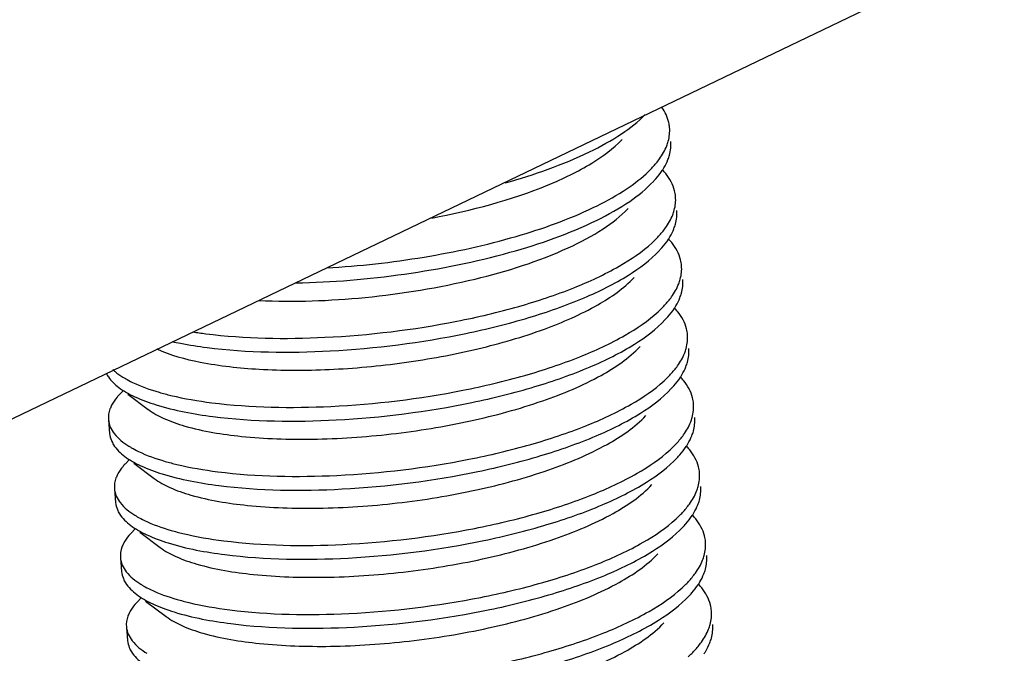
# Model space of a CAD drawing. Header units: millimetres. Extents: x -24622 to 2314, y -1603 to 2287.
# Tile 112 of 236: x -1899.63 to -1891.2, y 855.45 to 860.87. Entities that reach past the tile are written whole.
import ezdxf

# ---------------------------------------------------------------- set-up
doc = ezdxf.new("R2010")
doc.units = ezdxf.units.MM
doc.layers.add('02___PRT_ALL_AXES', color=7, linetype='Continuous')

msp = doc.modelspace()

# ---------------------------------------------------------------- linework, layer by layer
at = {"color": 7, "linetype": 'Continuous'}
for p, q in [((-1939.1145, 838.5339), (-1882.7768, 865.5836)), ((-1898.7468, 857.6975), (-1898.7755, 857.667)), ((-1898.7043, 857.6721), (-1898.5277, 857.5396)), ((-1898.6956, 857.1069), (-1898.7242, 857.0764)), ((-1898.6531, 857.0814), (-1898.4764, 856.9489)), ((-1898.6443, 856.5162), (-1898.673, 856.4858)), ((-1898.6018, 856.4908), (-1898.4252, 856.3583)), ((-1898.5931, 855.9256), (-1898.6217, 855.8951)), ((-1898.5506, 855.9002), (-1898.3739, 855.7677))]:
    msp.add_line(p, q, dxfattribs=at)
for centre, radius, start, end in [((-1894.5237, 859.2204), 0.5418, 38.5449, 42.71031), ((-1894.4724, 858.6297), 0.5418, 38.5449, 42.71031), ((-1894.4212, 858.0391), 0.5418, 38.5449, 42.71031), ((-1897.5526, 862.0009), 3.8428, 261.10357, 262.77621), ((-1898.3468, 858.458), 0.7553, 238.142, 239.99952), ((-1894.3699, 857.4485), 0.5418, 38.5449, 42.71031), ((-1898.2956, 857.8674), 0.7553, 238.142, 239.99952), ((-1894.3187, 856.8578), 0.5418, 38.5449, 42.71031), ((-1898.2443, 857.2768), 0.7553, 238.142, 239.99952), ((-1894.2674, 856.2672), 0.5418, 38.5449, 42.71031), ((-1898.1931, 856.6862), 0.7553, 238.142, 239.99952), ((-1894.2162, 855.6766), 0.5418, 38.5449, 42.71031)]:
    msp.add_arc(centre, radius, start, end, dxfattribs=at)
for points, start_tangent, end_tangent in [([(-1894.0672, 859.9517), (-1894.0742, 859.996), (-1894.1331, 860.1244)], (-0.08614, 0.996283), (-0.572315, 0.820034)), ([(-1895.4739, 859.4784), (-1894.7518, 859.7444), (-1894.4778, 859.8992), (-1894.2748, 860.0626)], (0.962738, 0.270437), (0.704637, 0.709568)), ([(-1894.0916, 859.7955), (-1894.0784, 859.8349), (-1894.0672, 859.9517)], (0.364967, 0.931021), (-0.08614, 0.996283)), ([(-1896.1025, 859.1782), (-1895.107, 859.4613), (-1894.7327, 859.6474), (-1894.4739, 859.8501)], (0.982581, 0.185833), (0.684836, 0.728697)), ([(-1894.1817, 859.6475), (-1894.1532, 859.6845), (-1894.0916, 859.7955)], (0.636014, 0.771678), (0.364967, 0.931021)), ([(-1894.0813, 859.6774), (-1894.0682, 859.7168), (-1894.057, 859.8336)], (0.364967, 0.931021), (-0.08614, 0.996283)), ([(-1894.2677, 859.5576), (-1894.244, 859.58), (-1894.1817, 859.6475)], (0.737009, 0.675882), (0.636014, 0.771678)), ([(-1894.1303, 859.5847), (-1894.1157, 859.6079), (-1894.0813, 859.6774)], (0.55272, 0.833367), (0.364967, 0.931021)), ([(-1897.0008, 858.7516), (-1896.1686, 858.8441), (-1895.3788, 859.0214), (-1894.7204, 859.2673), (-1894.4645, 859.4086), (-1894.2677, 859.5576)], (0.998378, 0.056936), (0.737009, 0.675882)), ([(-1894.206, 859.4902), (-1894.1847, 859.5137), (-1894.1303, 859.5847)], (0.68457, 0.728947), (0.55272, 0.833367)), ([(-1894.016, 859.3611), (-1894.0245, 859.4118), (-1894.0999, 859.5579)], (-0.08614, 0.996283), (-0.622496, 0.782623)), ([(-1897.266, 858.6229), (-1896.3352, 858.6988), (-1895.4328, 858.885), (-1894.6876, 859.1601), (-1894.4085, 859.3208), (-1894.206, 859.4902)], (0.999813, 0.019313), (0.68457, 0.728947)), ([(-1894.0403, 859.2049), (-1894.0272, 859.2443), (-1894.016, 859.3611)], (0.364967, 0.931021), (-0.08614, 0.996283)), ([(-1897.5829, 858.4728), (-1896.6718, 858.499), (-1895.7321, 858.6563), (-1894.9341, 858.9235), (-1894.6353, 859.086), (-1894.4227, 859.2595)], (0.998846, -0.048026), (0.684441, 0.729068)), ([(-1894.1304, 859.0569), (-1894.1019, 859.0939), (-1894.0403, 859.2049)], (0.636014, 0.771678), (0.364967, 0.931021)), ([(-1894.0301, 859.0867), (-1894.0169, 859.1262), (-1894.0057, 859.243)], (0.364967, 0.931021), (-0.08614, 0.996283)), ([(-1894.2164, 858.967), (-1894.1928, 858.9893), (-1894.1304, 859.0569)], (0.737009, 0.675882), (0.636014, 0.771678)), ([(-1894.079, 858.9941), (-1894.0644, 859.0173), (-1894.0301, 859.0867)], (0.55272, 0.833367), (0.364967, 0.931021)), ([(-1898.0358, 858.1886), (-1897.0163, 858.1575), (-1895.8887, 858.295), (-1895.3577, 858.4221), (-1894.8862, 858.5815), (-1894.499, 858.766), (-1894.2164, 858.967)], (0.992026, -0.126034), (0.737009, 0.675882)), ([(-1894.1547, 858.8995), (-1894.1334, 858.9231), (-1894.079, 858.9941)], (0.68457, 0.728947), (0.55272, 0.833367)), ([(-1893.9647, 858.7705), (-1893.9733, 858.8211), (-1894.0487, 858.9673)], (-0.08614, 0.996283), (-0.622496, 0.782623)), ([(-1898.0256, 858.0705), (-1896.972, 858.0411), (-1895.8111, 858.1905), (-1895.2707, 858.3265), (-1894.7978, 858.4956), (-1894.4188, 858.6898), (-1894.1547, 858.8995)], (0.992026, -0.126034), (0.68457, 0.728947)), ([(-1893.9891, 858.6142), (-1893.9759, 858.6537), (-1893.9647, 858.7705)], (0.364967, 0.931021), (-0.08614, 0.996283)), ([(-1898.4552, 858.0582), (-1898.0854, 857.9457), (-1897.5798, 857.8847), (-1896.9809, 857.8825), (-1896.3386, 857.9417), (-1895.7068, 858.0594), (-1895.1381, 858.2283), (-1894.6802, 858.4365), (-1894.3715, 858.6689)], (0.907154, -0.420799), (0.684833, 0.7287)), ([(-1894.0792, 858.4662), (-1894.0507, 858.5032), (-1893.9891, 858.6142)], (0.636014, 0.771678), (0.364967, 0.931021)), ([(-1893.9788, 858.4961), (-1893.9657, 858.5356), (-1893.9545, 858.6524)], (0.364967, 0.931021), (-0.08614, 0.996283)), ([(-1894.1652, 858.3763), (-1894.1415, 858.3987), (-1894.0792, 858.4662)], (0.737009, 0.675882), (0.636014, 0.771678)), ([(-1894.0278, 858.4035), (-1894.0132, 858.4267), (-1893.9788, 858.4961)], (0.55272, 0.833367), (0.364967, 0.931021)), ([(-1897.9846, 857.598), (-1896.9651, 857.5669), (-1895.8375, 857.7043), (-1895.3064, 857.8315), (-1894.835, 857.9909), (-1894.4478, 858.1753), (-1894.1652, 858.3763)], (0.992026, -0.126034), (0.737009, 0.675882)), ([(-1894.1035, 858.3089), (-1894.0822, 858.3325), (-1894.0278, 858.4035)], (0.68457, 0.728947), (0.55272, 0.833367)), ([(-1893.9135, 858.1799), (-1893.9221, 858.2305), (-1893.9975, 858.3767)], (-0.08614, 0.996283), (-0.622496, 0.782623)), ([(-1897.9743, 857.4799), (-1896.9207, 857.4505), (-1895.7599, 857.5998), (-1895.2195, 857.7358), (-1894.7466, 857.905), (-1894.3676, 858.0992), (-1894.1035, 858.3089)], (0.992026, -0.126034), (0.68457, 0.728947)), ([(-1893.9378, 858.0236), (-1893.9247, 858.0631), (-1893.9135, 858.1799)], (0.364967, 0.931021), (-0.08614, 0.996283)), ([(-1898.3231, 858.121), (-1898.253, 858.1065), (-1898.0256, 858.0705)], (0.976918, -0.213616), (0.992026, -0.126034)), ([(-1898.5276, 857.5396), (-1898.3946, 857.4633), (-1898.2146, 857.3985), (-1897.7314, 857.3103), (-1897.1237, 857.286), (-1896.4489, 857.3306), (-1895.7706, 857.4426), (-1895.1527, 857.6142), (-1894.6535, 857.832), (-1894.3202, 858.0782)], (0.799736, -0.600352), (0.684441, 0.729068)), ([(-1894.0279, 857.8756), (-1893.9994, 857.9126), (-1893.9378, 858.0236)], (0.636014, 0.771678), (0.364967, 0.931021)), ([(-1893.9276, 857.9055), (-1893.9144, 857.9449), (-1893.9032, 858.0617)], (0.364967, 0.931021), (-0.08614, 0.996283)), ([(-1898.8884, 857.8498), (-1898.8697, 857.8185), (-1898.7809, 857.7295)], (0.448497, -0.893784), (0.799807, -0.600258)), ([(-1898.8315, 857.8814), (-1898.8126, 857.8647), (-1898.7455, 857.8165)], (0.730316, -0.68311), (0.849207, -0.52806)), ([(-1894.1139, 857.7857), (-1894.0903, 857.8081), (-1894.0279, 857.8756)], (0.737009, 0.675882), (0.636014, 0.771678)), ([(-1893.9765, 857.8128), (-1893.9619, 857.836), (-1893.9276, 857.9055)], (0.55272, 0.833367), (0.364967, 0.931021)), ([(-1898.7245, 857.8039), (-1898.6635, 857.7718), (-1898.4351, 857.687)], (0.865879, -0.500254), (0.960587, -0.277978)), ([(-1897.9333, 857.0074), (-1896.9138, 856.9763), (-1895.7862, 857.1137), (-1895.2552, 857.2409), (-1894.7837, 857.4003), (-1894.3965, 857.5847), (-1894.1139, 857.7857)], (0.992026, -0.126034), (0.737009, 0.675882)), ([(-1894.0522, 857.7183), (-1894.0309, 857.7419), (-1893.9765, 857.8128)], (0.68457, 0.728947), (0.55272, 0.833367)), ([(-1893.8622, 857.5892), (-1893.8708, 857.6399), (-1893.9462, 857.7861)], (-0.08614, 0.996283), (-0.622496, 0.782623)), ([(-1898.7754, 857.667), (-1898.7957, 857.6442), (-1898.8419, 857.5759)], (-0.684741, -0.728787), (-0.459261, -0.888301)), ([(-1898.7809, 857.7295), (-1898.6435, 857.6491), (-1898.4606, 857.5796), (-1897.9743, 857.4799)], (0.799807, -0.600258), (0.992026, -0.126034)), ([(-1898.4351, 857.687), (-1898.334, 857.6604), (-1897.9846, 857.598)], (0.960587, -0.277978), (0.992026, -0.126034)), ([(-1897.9231, 856.8893), (-1896.8695, 856.8598), (-1895.7086, 857.0092), (-1895.1682, 857.1452), (-1894.6954, 857.3144), (-1894.3163, 857.5086), (-1894.0522, 857.7183)], (0.992026, -0.126034), (0.68457, 0.728947)), ([(-1893.8866, 857.433), (-1893.8735, 857.4724), (-1893.8622, 857.5892)], (0.364967, 0.931021), (-0.08614, 0.996283)), ([(-1898.8419, 857.5759), (-1898.8557, 857.5446), (-1898.8691, 857.4523)], (-0.459261, -0.888301), (0.086059, -0.99629)), ([(-1898.8691, 857.4523), (-1898.8197, 857.3336), (-1898.6942, 857.2259)], (0.086059, -0.99629), (0.849207, -0.52806)), ([(-1898.4764, 856.949), (-1898.3434, 856.8727), (-1898.1633, 856.8079), (-1897.6801, 856.7197), (-1897.0725, 856.6954), (-1896.3977, 856.74), (-1895.7193, 856.852), (-1895.1015, 857.0235), (-1894.6023, 857.2413), (-1894.269, 857.4876)], (0.800164, -0.599781), (0.684836, 0.728697)), ([(-1893.9767, 857.285), (-1893.9482, 857.322), (-1893.8866, 857.433)], (0.636014, 0.771678), (0.364967, 0.931021)), ([(-1893.8763, 857.3149), (-1893.8632, 857.3543), (-1893.852, 857.4711)], (0.364967, 0.931021), (-0.08614, 0.996283)), ([(-1898.8588, 857.3342), (-1898.844, 857.2742)], (0.086059, -0.99629), (0.382203, -0.924078)), ([(-1898.844, 857.2742), (-1898.8257, 857.2389), (-1898.7296, 857.1389)], (0.382203, -0.924078), (0.799807, -0.600258)), ([(-1894.0627, 857.1951), (-1894.039, 857.2175), (-1893.9767, 857.285)], (0.737009, 0.675882), (0.636014, 0.771678)), ([(-1893.9253, 857.2222), (-1893.9107, 857.2454), (-1893.8763, 857.3149)], (0.55272, 0.833367), (0.364967, 0.931021)), ([(-1898.6732, 857.2133), (-1898.6122, 857.1812), (-1898.3838, 857.0964)], (0.865879, -0.500254), (0.960587, -0.277978)), ([(-1897.8821, 856.4168), (-1896.8626, 856.3856), (-1895.735, 856.5231), (-1895.204, 856.6502), (-1894.7325, 856.8096), (-1894.3453, 856.9941), (-1894.0627, 857.1951)], (0.992026, -0.126034), (0.737009, 0.675882)), ([(-1894.001, 857.1277), (-1893.9797, 857.1512), (-1893.9253, 857.2222)], (0.68457, 0.728947), (0.55272, 0.833367)), ([(-1893.811, 856.9986), (-1893.8196, 857.0493), (-1893.895, 857.1954)], (-0.08614, 0.996283), (-0.622496, 0.782623)), ([(-1898.7242, 857.0764), (-1898.7444, 857.0536), (-1898.7906, 856.9852)], (-0.684741, -0.728787), (-0.459261, -0.888301)), ([(-1898.7296, 857.1389), (-1898.5922, 857.0585), (-1898.4093, 856.989), (-1897.9231, 856.8893)], (0.799807, -0.600258), (0.992026, -0.126034)), ([(-1898.3838, 857.0964), (-1898.2828, 857.0697), (-1897.9333, 857.0074)], (0.960587, -0.277978), (0.992026, -0.126034)), ([(-1897.8718, 856.2986), (-1896.8182, 856.2692), (-1895.6574, 856.4186), (-1895.117, 856.5546), (-1894.6441, 856.7238), (-1894.2651, 856.918), (-1894.001, 857.1277)], (0.992026, -0.126034), (0.68457, 0.728947)), ([(-1893.8354, 856.8424), (-1893.8222, 856.8818), (-1893.811, 856.9986)], (0.364967, 0.931021), (-0.08614, 0.996283)), ([(-1898.7906, 856.9852), (-1898.8045, 856.954), (-1898.8179, 856.8617)], (-0.459261, -0.888301), (0.086059, -0.99629)), ([(-1898.8179, 856.8617), (-1898.7684, 856.743), (-1898.643, 856.6353)], (0.086059, -0.99629), (0.849207, -0.52806)), ([(-1898.4252, 856.3583), (-1898.2921, 856.2821), (-1898.1121, 856.2173), (-1897.6289, 856.1291), (-1897.0212, 856.1048), (-1896.3464, 856.1493), (-1895.6681, 856.2613), (-1895.0502, 856.4329), (-1894.551, 856.6507), (-1894.2177, 856.897)], (0.799736, -0.600352), (0.684441, 0.729068)), ([(-1893.9254, 856.6943), (-1893.8969, 856.7313), (-1893.8354, 856.8424)], (0.636014, 0.771678), (0.364967, 0.931021)), ([(-1893.8251, 856.7242), (-1893.812, 856.7637), (-1893.8007, 856.8805)], (0.364967, 0.931021), (-0.08614, 0.996283)), ([(-1898.8076, 856.7436), (-1898.7928, 856.6836)], (0.086059, -0.99629), (0.382203, -0.924078)), ([(-1898.7928, 856.6836), (-1898.7745, 856.6483), (-1898.6784, 856.5482)], (0.382203, -0.924078), (0.799807, -0.600258)), ([(-1894.0114, 856.6044), (-1893.9878, 856.6268), (-1893.9254, 856.6943)], (0.737009, 0.675882), (0.636014, 0.771678)), ([(-1893.874, 856.6316), (-1893.8594, 856.6548), (-1893.8251, 856.7242)], (0.55272, 0.833367), (0.364967, 0.931021)), ([(-1898.622, 856.6227), (-1898.561, 856.5906), (-1898.3326, 856.5057)], (0.865879, -0.500254), (0.960587, -0.277978)), ([(-1897.8308, 855.8261), (-1896.8113, 855.795), (-1895.6837, 855.9325), (-1895.1527, 856.0596), (-1894.6812, 856.219), (-1894.294, 856.4035), (-1894.0114, 856.6044)], (0.992026, -0.126034), (0.737009, 0.675882)), ([(-1893.9498, 856.537), (-1893.9284, 856.5606), (-1893.874, 856.6316)], (0.68457, 0.728947), (0.55272, 0.833367)), ([(-1893.7597, 856.408), (-1893.7683, 856.4586), (-1893.8437, 856.6048)], (-0.08614, 0.996283), (-0.622496, 0.782623)), ([(-1898.6784, 856.5482), (-1898.541, 856.4678), (-1898.3581, 856.3983), (-1897.8718, 856.2986)], (0.799807, -0.600258), (0.992026, -0.126034)), ([(-1898.3326, 856.5057), (-1898.2315, 856.4791), (-1897.8821, 856.4168)], (0.960587, -0.277978), (0.992026, -0.126034)), ([(-1897.8206, 855.708), (-1896.767, 855.6786), (-1895.6061, 855.828), (-1895.0657, 855.964), (-1894.5929, 856.1331), (-1894.2138, 856.3273), (-1893.9498, 856.537)], (0.992026, -0.126034), (0.68457, 0.728947)), ([(-1898.6729, 856.4858), (-1898.6932, 856.4629), (-1898.7394, 856.3946)], (-0.684741, -0.728787), (-0.459261, -0.888301)), ([(-1893.7841, 856.2517), (-1893.771, 856.2912), (-1893.7597, 856.408)], (0.364967, 0.931021), (-0.08614, 0.996283)), ([(-1898.7394, 856.3946), (-1898.7533, 856.3633), (-1898.7666, 856.2711)], (-0.459261, -0.888301), (0.086059, -0.99629)), ([(-1898.7666, 856.2711), (-1898.7172, 856.1524), (-1898.5917, 856.0446)], (0.086059, -0.99629), (0.849207, -0.52806)), ([(-1898.3739, 855.7677), (-1898.2409, 855.6914), (-1898.0608, 855.6266), (-1897.5776, 855.5384), (-1896.97, 855.5141), (-1896.2952, 855.5587), (-1895.6169, 855.6707), (-1894.999, 855.8423), (-1894.4998, 856.0601), (-1894.1665, 856.3063)], (0.800164, -0.599781), (0.684833, 0.7287)), ([(-1893.8742, 856.1037), (-1893.8457, 856.1407), (-1893.7841, 856.2517)], (0.636014, 0.771678), (0.364967, 0.931021)), ([(-1893.7739, 856.1336), (-1893.7607, 856.173), (-1893.7495, 856.2898)], (0.364967, 0.931021), (-0.08614, 0.996283)), ([(-1898.7564, 856.153), (-1898.7415, 856.093)], (0.086059, -0.99629), (0.382203, -0.924078)), ([(-1898.7415, 856.093), (-1898.7232, 856.0577), (-1898.6271, 855.9576)], (0.382203, -0.924078), (0.799807, -0.600258)), ([(-1893.9602, 856.0138), (-1893.9365, 856.0362), (-1893.8742, 856.1037)], (0.737009, 0.675882), (0.636014, 0.771678)), ([(-1893.8228, 856.041), (-1893.8082, 856.0641), (-1893.7739, 856.1336)], (0.55272, 0.833367), (0.364967, 0.931021)), ([(-1898.5707, 856.0321), (-1898.5097, 856), (-1898.2813, 855.9151)], (0.865879, -0.500254), (0.960587, -0.277978)), ([(-1897.7796, 855.2355), (-1896.7601, 855.2044), (-1895.6325, 855.3418), (-1895.1015, 855.469), (-1894.63, 855.6284), (-1894.2428, 855.8128), (-1893.9602, 856.0138)], (0.992026, -0.126034), (0.737009, 0.675882)), ([(-1893.8985, 855.9464), (-1893.8772, 855.97), (-1893.8228, 856.041)], (0.68457, 0.728947), (0.55272, 0.833367)), ([(-1893.7085, 855.8173), (-1893.7171, 855.868), (-1893.7925, 856.0142)], (-0.08614, 0.996283), (-0.622496, 0.782623)), ([(-1898.6271, 855.9576), (-1898.4897, 855.8772), (-1898.3069, 855.8077), (-1897.8206, 855.708)], (0.799807, -0.600258), (0.992026, -0.126034)), ([(-1898.2813, 855.9151), (-1898.1803, 855.8885), (-1897.8308, 855.8261)], (0.960587, -0.277978), (0.992026, -0.126034)), ([(-1897.7693, 855.1174), (-1896.7157, 855.088), (-1895.5549, 855.2373), (-1895.0145, 855.3733), (-1894.5416, 855.5425), (-1894.1626, 855.7367), (-1893.8985, 855.9464)], (0.992026, -0.126034), (0.68457, 0.728947)), ([(-1898.6217, 855.8951), (-1898.6419, 855.8723), (-1898.6882, 855.804)], (-0.684741, -0.728787), (-0.459261, -0.888301)), ([(-1893.7329, 855.6611), (-1893.7197, 855.7005), (-1893.7085, 855.8173)], (0.364967, 0.931021), (-0.08614, 0.996283)), ([(-1898.6882, 855.804), (-1898.702, 855.7727), (-1898.7154, 855.6805)], (-0.459261, -0.888301), (0.086059, -0.99629)), ([(-1898.7154, 855.6805), (-1898.6659, 855.5618), (-1898.5405, 855.454)], (0.086059, -0.99629), (0.849207, -0.52806)), ([(-1898.3227, 855.1771), (-1898.1896, 855.1008), (-1898.0096, 855.036), (-1897.5264, 854.9478), (-1896.9187, 854.9235), (-1896.2439, 854.9681), (-1895.5656, 855.0801), (-1894.9477, 855.2517), (-1894.4485, 855.4695), (-1894.1152, 855.7157)], (0.799736, -0.600352), (0.684441, 0.729068)), ([(-1893.823, 855.5131), (-1893.7945, 855.5501), (-1893.7329, 855.6611)], (0.636014, 0.771678), (0.364967, 0.931021)), ([(-1893.7226, 855.543), (-1893.7095, 855.5824), (-1893.6982, 855.6992)], (0.364967, 0.931021), (-0.08614, 0.996283)), ([(-1898.7051, 855.5623), (-1898.6903, 855.5023)], (0.086059, -0.99629), (0.382203, -0.924078)), ([(-1898.6903, 855.5023), (-1898.672, 855.467), (-1898.5759, 855.367)], (0.382203, -0.924078), (0.799807, -0.600258)), ([(-1893.9089, 855.4232), (-1893.8853, 855.4456), (-1893.823, 855.5131)], (0.737009, 0.675882), (0.636014, 0.771678)), ([(-1893.7715, 855.4503), (-1893.7569, 855.4735), (-1893.7226, 855.543)], (0.55272, 0.833367), (0.364967, 0.931021))]:
    msp.add_spline(points, degree=3, dxfattribs=dict(at, start_tangent=start_tangent, end_tangent=end_tangent))
at = {"layer": '02___PRT_ALL_AXES', "color": 7, "linetype": 'Continuous'}
for p, q in [((-1898.8691, 857.4523), (-1898.8589, 857.3342)), ((-1898.8179, 856.8617), (-1898.8076, 856.7436)), ((-1898.7666, 856.2711), (-1898.7564, 856.153)), ((-1898.7154, 855.6805), (-1898.7051, 855.5623))]:
    msp.add_line(p, q, dxfattribs=at)

doc.saveas('drawing.dxf')
